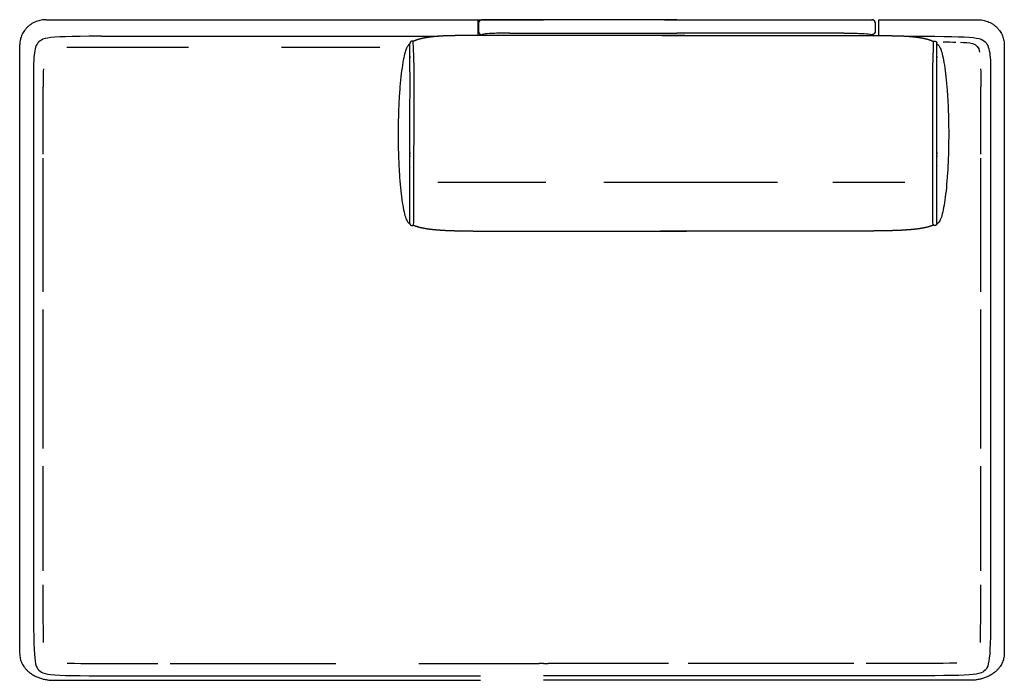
# Model space of a CAD drawing. Header units: millimetres. Extents: x -429 to 783, y -778 to 171.
# Tile 7 of 219: x -417 to -268, y -315 to -215. Entities that reach past the tile are written whole.
import ezdxf

# ---------------------------------------------------------------- set-up
doc = ezdxf.new("R2010")
doc.units = ezdxf.units.MM
doc.layers.get('0').update_dxf_attribs({"true_color": 0x000000})

msp = doc.modelspace()

# ---------------------------------------------------------------- linework, layer by layer
at = {"linetype": 'Continuous', "lineweight": -3}
for p, q in [((-413.19, -215.05), (-337.92, -215.05)), ((-347.88, -215.05), (-347.88, -217.43)), ((-319.62, -215.05), (-292.09, -215.05)), ((-287.27, -215.05), (-272.22, -215.05)), ((-287.27, -215.05), (-287.27, -217.44)), ((-404.79, -217.56), (-353.83, -217.56)), ((-282.81, -217.56), (-280.29, -217.56)), ((-413.61, -223.26), (-413.62, -223.69)), ((-413.6, -222.51), (-413.61, -222.87)), ((-413.61, -222.87), (-413.61, -223.26)), ((-271.81, -222.51), (-271.8, -222.87)), ((-271.8, -222.87), (-271.8, -223.26)), ((-271.8, -223.26), (-271.8, -223.69)), ((-413.62, -223.69), (-413.62, -224.16)), ((-413.62, -224.16), (-413.62, -224.67)), ((-413.62, -224.67), (-413.62, -225.22)), ((-271.8, -223.69), (-271.79, -224.16)), ((-271.79, -224.16), (-271.79, -224.67)), ((-271.79, -224.67), (-271.79, -225.22)), ((-353.93, -239.63), (-337.59, -239.63)), ((-328.79, -239.63), (-302.53, -239.63)), ((-294.15, -239.63), (-283.29, -239.63)), ((-357.66, -246.15), (-357.66, -246.14)), ((-278.91, -246.15), (-278.91, -246.14)), ((-413.62, -250.06), (-413.62, -247.3)), ((-271.79, -250.06), (-271.79, -247.3)), ((-413.62, -253.02), (-413.62, -250.06)), ((-271.79, -253.02), (-271.79, -250.06)), ((-413.62, -256.13), (-413.62, -253.02)), ((-271.79, -256.13), (-271.79, -253.02)), ((-413.62, -256.25), (-413.62, -256.13)), ((-271.79, -256.25), (-271.79, -256.13)), ((-413.62, -259.37), (-413.62, -258.91)), ((-271.79, -259.37), (-271.79, -258.91)), ((-413.62, -262.71), (-413.62, -259.37)), ((-271.79, -262.71), (-271.79, -259.37)), ((-413.62, -266.12), (-413.62, -262.71)), ((-271.79, -266.12), (-271.79, -262.71)), ((-413.62, -269.56), (-413.62, -266.12)), ((-271.79, -269.56), (-271.79, -266.12)), ((-413.62, -273.02), (-413.62, -269.56)), ((-271.79, -273.02), (-271.79, -269.56)), ((-413.62, -276.45), (-413.62, -273.02)), ((-271.79, -276.45), (-271.79, -273.02)), ((-413.62, -279.84), (-413.62, -276.45)), ((-271.79, -279.84), (-271.79, -276.45)), ((-413.62, -279.96), (-413.62, -279.84)), ((-271.79, -279.96), (-271.79, -279.84)), ((-413.62, -283.14), (-413.62, -282.62)), ((-271.79, -283.14), (-271.79, -282.62)), ((-413.62, -286.33), (-413.62, -283.14)), ((-271.79, -286.33), (-271.79, -283.14)), ((-413.62, -289.38), (-413.62, -286.33)), ((-271.79, -289.38), (-271.79, -286.33)), ((-413.62, -292.26), (-413.62, -289.38)), ((-271.79, -292.26), (-271.79, -289.38)), ((-413.62, -294.93), (-413.62, -292.26)), ((-271.79, -294.93), (-271.79, -292.26)), ((-413.62, -297.38), (-413.62, -294.93)), ((-271.79, -297.38), (-271.79, -294.93)), ((-413.62, -298.47), (-413.62, -297.38)), ((-271.79, -298.47), (-271.79, -297.38)), ((-413.62, -301.51), (-413.62, -300.58)), ((-271.79, -301.51), (-271.79, -300.58)), ((-413.62, -303.23), (-413.62, -301.51)), ((-271.8, -303.23), (-271.79, -301.51)), ((-413.61, -304.73), (-413.62, -303.23)), ((-271.8, -304.73), (-271.8, -303.23)), ((-413.61, -306.03), (-413.61, -304.73)), ((-271.8, -306.03), (-271.8, -304.73)), ((-413.6, -307.14), (-413.61, -306.03)), ((-271.81, -307.14), (-271.8, -306.03)), ((-413.59, -308.08), (-413.6, -307.14)), ((-413.58, -308.87), (-413.59, -308.08)), ((-271.83, -308.87), (-271.82, -308.08)), ((-271.82, -308.08), (-271.81, -307.14)), ((-413.57, -309.33), (-413.58, -308.87)), ((-271.85, -309.33), (-271.83, -308.87)), ((-410.01, -312.46), (-409.67, -312.47)), ((-409.67, -312.47), (-408.88, -312.48)), ((-408.88, -312.48), (-407.94, -312.49)), ((-407.94, -312.49), (-406.84, -312.5)), ((-406.84, -312.5), (-405.54, -312.5)), ((-405.54, -312.5), (-404.05, -312.51)), ((-404.05, -312.51), (-402.34, -312.51)), ((-402.34, -312.51), (-400.39, -312.51)), ((-400.39, -312.51), (-398.21, -312.51)), ((-398.21, -312.51), (-396.29, -312.51)), ((-394.43, -312.51), (-393.09, -312.51)), ((-393.09, -312.51), (-390.22, -312.51)), ((-390.22, -312.51), (-387.17, -312.51)), ((-387.17, -312.51), (-383.99, -312.51)), ((-383.99, -312.51), (-380.69, -312.51)), ((-380.69, -312.51), (-377.31, -312.51)), ((-377.31, -312.51), (-373.88, -312.51)), ((-373.88, -312.51), (-370.43, -312.51)), ((-370.43, -312.51), (-369.34, -312.51)), ((-356.8, -312.51), (-354.01, -312.51)), ((-354.01, -312.51), (-350.68, -312.51)), ((-350.68, -312.51), (-347.44, -312.51)), ((-347.44, -312.51), (-344.33, -312.51)), ((-344.33, -312.51), (-341.38, -312.51)), ((-341.38, -312.51), (-338.62, -312.51)), ((-334.46, -312.51), (-337.22, -312.51)), ((-331.51, -312.51), (-334.46, -312.51)), ((-328.41, -312.51), (-331.51, -312.51)), ((-325.17, -312.51), (-328.41, -312.51)), ((-321.83, -312.51), (-325.17, -312.51)), ((-319.05, -312.51), (-321.83, -312.51)), ((-314.99, -312.51), (-316.07, -312.51)), ((-311.53, -312.51), (-314.99, -312.51)), ((-308.1, -312.51), (-311.53, -312.51)), ((-304.72, -312.51), (-308.1, -312.51)), ((-301.43, -312.51), (-304.72, -312.51)), ((-298.24, -312.51), (-301.43, -312.51)), ((-295.19, -312.51), (-298.24, -312.51)), ((-292.32, -312.51), (-295.19, -312.51)), ((-290.99, -312.51), (-292.32, -312.51)), ((-287.2, -312.51), (-289.12, -312.51)), ((-285.02, -312.51), (-287.2, -312.51)), ((-283.08, -312.51), (-285.02, -312.51)), ((-281.37, -312.51), (-283.08, -312.51)), ((-279.87, -312.5), (-281.37, -312.51)), ((-278.58, -312.5), (-279.87, -312.5)), ((-277.47, -312.49), (-278.58, -312.5)), ((-276.53, -312.48), (-277.47, -312.49)), ((-275.74, -312.47), (-276.53, -312.48)), ((-275.4, -312.46), (-275.74, -312.47))]:
    msp.add_line(p, q, dxfattribs=at)
for points in [[(-404.79, -217.56), (-405.12, -217.56), (-406.69, -217.57), (-408.06, -217.58), (-409.25, -217.6), (-410.27, -217.63), (-411.13, -217.66), (-411.85, -217.71), (-412.45, -217.76), (-412.95, -217.83), (-413.34, -217.91), (-413.66, -218.01), (-413.91, -218.13), (-414.11, -218.26), (-414.28, -218.4), (-414.43, -218.57), (-414.56, -218.76), (-414.67, -218.98), (-414.77, -219.21), (-414.85, -219.47), (-414.91, -219.76), (-414.97, -220.08), (-415.01, -220.42), (-415.05, -220.79), (-415.07, -221.2), (-415.09, -221.63), (-415.1, -222.1), (-415.11, -222.61), (-415.12, -223.15), (-415.12, -223.73), (-415.12, -224.35), (-415.12, -298.25), (-415.12, -300.51), (-415.12, -302.52), (-415.11, -304.31), (-415.1, -305.89), (-415.09, -307.26), (-415.07, -308.45), (-415.05, -309.47), (-415.01, -310.34), (-414.97, -311.07), (-414.91, -311.67), (-414.85, -312.17), (-414.77, -312.57), (-414.67, -312.89), (-414.56, -313.15), (-414.43, -313.35), (-414.28, -313.52), (-414.11, -313.67), (-413.91, -313.8), (-413.66, -313.92), (-413.34, -314.01), (-412.95, -314.1), (-412.45, -314.16), (-411.85, -314.22), (-411.13, -314.26), (-410.27, -314.3), (-409.25, -314.33), (-408.06, -314.34), (-406.69, -314.36), (-405.12, -314.37), (-403.34, -314.37), (-401.33, -314.37), (-399.07, -314.37), (-347.49, -314.37)], [(-357.54, -245.79), (-357.53, -222.33), (-357.62, -219.24), (-357.64, -218.44)], [(-280.29, -217.56), (-278.72, -217.57), (-277.35, -217.58), (-276.16, -217.6), (-275.14, -217.63), (-274.28, -217.66), (-273.56, -217.71), (-272.96, -217.76), (-272.47, -217.83), (-272.07, -217.91), (-271.75, -218.01), (-271.5, -218.13), (-271.3, -218.26), (-271.13, -218.4), (-270.98, -218.57), (-270.85, -218.76), (-270.74, -218.98), (-270.65, -219.21), (-270.56, -219.47), (-270.5, -219.76), (-270.44, -220.08), (-270.4, -220.42), (-270.36, -220.79), (-270.34, -221.2), (-270.32, -221.63), (-270.31, -222.1), (-270.3, -222.61), (-270.3, -223.15), (-270.29, -223.73), (-270.29, -224.35), (-270.29, -298.25), (-270.29, -300.51), (-270.3, -302.52), (-270.3, -304.31), (-270.31, -305.89), (-270.32, -307.26), (-270.34, -308.45), (-270.36, -309.47), (-270.4, -310.34), (-270.44, -311.07), (-270.5, -311.67), (-270.56, -312.17), (-270.65, -312.57), (-270.74, -312.89), (-270.85, -313.15), (-270.98, -313.35), (-271.13, -313.52), (-271.3, -313.67), (-271.5, -313.8), (-271.75, -313.92), (-272.07, -314.01), (-272.47, -314.1), (-272.96, -314.16), (-273.56, -314.22), (-274.28, -314.26), (-275.14, -314.3), (-276.16, -314.33), (-277.35, -314.34), (-278.72, -314.36), (-280.29, -314.37), (-282.07, -314.37), (-284.08, -314.37), (-286.34, -314.37), (-337.92, -314.37)], [(-279.03, -245.79), (-279.04, -222.33), (-278.95, -219.24), (-278.93, -218.44)], [(-410.03, -219.2), (-391.64, -219.2)], [(-377.59, -219.2), (-362.69, -219.2)], [(-349.34, -247.04), (-350.63, -247.01)]]:
    msp.add_lwpolyline(points, dxfattribs=at)
for points, weights in [([(-413.19, -215.05), (-417.19, -215.05), (-417.19, -218.9)], [1, 0.707106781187, 1]), ([(-347.76, -215.55), (-347.76, -215.32), (-347.59, -215.17)], [1, 0.841358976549, 0.854568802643]), ([(-347.59, -215.17), (-347.58, -215.16), (-347.56, -215.15)], [0.8545718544, 0.855588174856, 0.857618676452]), ([(-347.56, -215.15), (-347.55, -215.14), (-347.53, -215.13)], [0.857623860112, 0.859656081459, 0.862702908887]), ([(-347.53, -215.13), (-347.52, -215.12), (-347.5, -215.11)], [0.862709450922, 0.865757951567, 0.869821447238]), ([(-347.5, -215.11), (-347.48, -215.1), (-347.44, -215.08)], [0.869828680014, 0.877962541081, 0.890161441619]), ([(-347.44, -215.08), (-347.43, -215.08), (-347.41, -215.07)], [0.890168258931, 0.896267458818, 0.903382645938]), ([(-347.41, -215.07), (-347.4, -215.07), (-347.38, -215.06)], [0.903388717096, 0.910505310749, 0.918638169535]), ([(-347.39, -215.06), (-347.33, -215.05), (-347.27, -215.05)], [0.918640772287, 0.951184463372, 1]), ([(-347.38, -215.06), (-347.32, -215.05), (-347.26, -215.05)], [0.918643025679, 0.951186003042, 0.99999954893]), ([(-288.15, -215.06), (-288.21, -215.05), (-288.27, -215.05)], [0.918640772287, 0.951184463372, 1]), ([(-288.15, -215.06), (-288.21, -215.05), (-288.27, -215.05)], [0.918640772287, 0.951184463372, 1]), ([(-287.77, -215.55), (-287.77, -215.16), (-288.15, -215.06)], [1, 0.75592231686, 0.918640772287]), ([(-272.23, -215.05), (-268.23, -215.05), (-268.23, -218.9)], [1, 0.707106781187, 1]), ([(-347.76, -216.83), (-347.76, -216.85), (-347.76, -216.86)], [1, 0.988642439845, 0.978165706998]), ([(-347.76, -216.86), (-347.73, -217.33), (-347.26, -217.33)], [0.978004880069, 0.718551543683, 1]), ([(-287.77, -216.86), (-287.79, -217.33), (-288.27, -217.33)], [0.978004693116, 0.718551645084, 1]), ([(-287.77, -216.86), (-287.78, -217.04), (-287.9, -217.17)], [0.978004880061, 0.861051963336, 0.854005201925]), ([(-287.77, -216.83), (-287.77, -216.85), (-287.77, -216.86)], [1, 0.988642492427, 0.978165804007]), ([(-358.15, -245.91), (-358.16, -246.09), (-357.98, -246.18)], [1, 0.707106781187, 1]), ([(-357.98, -246.18), (-357.77, -246.28), (-357.66, -246.15)], [1, 0.707658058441, 0.998899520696]), ([(-278.59, -246.18), (-278.8, -246.28), (-278.91, -246.15)], [1, 0.707658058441, 0.998899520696]), ([(-278.42, -245.91), (-278.41, -246.09), (-278.59, -246.18)], [1, 0.707106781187, 1]), ([(-417.19, -310.9), (-417.27, -315.23), (-411.79, -315.05)], [1, 0.707106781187, 1]), ([(-268.23, -310.9), (-268.14, -315.23), (-273.62, -315.05)], [1, 0.707106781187, 1])]:
    msp.add_rational_spline(points, weights, degree=2, dxfattribs=at)
for points, degree, knots in [([(-347.39, -215.06), (-347.48, -215.09), (-347.56, -215.13), (-347.62, -215.2), (-347.72, -215.29), (-347.77, -215.42), (-347.77, -215.55)], 3, [1.238993, 1.238993, 1.238993, 1.238993, 3.966027, 3.966027, 3.966027, 7.994763, 7.994763, 7.994763, 7.994763]), ([(-347.76, -215.55), (-347.76, -215.49), (-347.75, -215.42), (-347.7, -215.3), (-347.66, -215.24), (-347.61, -215.2), (-347.61, -215.19), (-347.6, -215.18), (-347.59, -215.17), (-347.58, -215.17), (-347.57, -215.16), (-347.56, -215.15), (-347.55, -215.14), (-347.54, -215.14), (-347.53, -215.13), (-347.52, -215.13), (-347.51, -215.12), (-347.5, -215.11), (-347.49, -215.11), (-347.48, -215.1), (-347.47, -215.1), (-347.46, -215.09), (-347.45, -215.09), (-347.44, -215.08), (-347.43, -215.08), (-347.42, -215.08), (-347.41, -215.07), (-347.4, -215.07), (-347.39, -215.07), (-347.38, -215.06), (-347.37, -215.06), (-347.36, -215.06), (-347.35, -215.06), (-347.34, -215.06), (-347.33, -215.05), (-347.32, -215.05), (-347.31, -215.05), (-347.3, -215.05), (-347.29, -215.05), (-347.28, -215.05), (-347.27, -215.05), (-347.26, -215.05)], 3, [0, 0, 0, 0, 1.896848, 1.896848, 3.95241, 3.95241, 3.95241, 4.95241, 4.95241, 4.95241, 5.95241, 5.95241, 5.95241, 6.95241, 6.95241, 6.95241, 7.95241, 7.95241, 7.95241, 8.95241, 8.95241, 8.95241, 9.95241, 9.95241, 9.95241, 10.95241, 10.95241, 10.95241, 11.95241, 11.95241, 11.95241, 12.95241, 12.95241, 12.95241, 13.95241, 13.95241, 13.95241, 14.95241, 14.95241, 14.95241, 15.952391, 15.952391, 15.952391, 15.952391]), ([(-343.04, -215.05), (-343.61, -215.05), (-344.74, -215.05), (-346.12, -215.05), (-347.04, -215.05), (-347.26, -215.05), (-347.26, -215.05)], 3, [0, 0, 0, 0, 17.031643, 34.063285, 51.094928, 68.108857, 68.108857, 68.108857, 68.108857]), ([(-317.76, -215.05), (-320.4, -215.05), (-323.04, -215.05), (-333.04, -215.05), (-343.04, -215.05)], 2, [-25.913351, -25.913351, -25.913351, -2.742553, -2.742553, 197.251097, 197.251097, 197.251097]), ([(-319.62, -215.05), (-322.26, -215.05), (-324.9, -215.05), (-331.41, -215.05), (-337.92, -215.05)], 2, [-25.913351, -25.913351, -25.913351, -2.742553, -2.742553, 127.481785, 127.481785, 127.481785]), ([(-317.76, -215.05), (-315.12, -215.05), (-312.48, -215.05), (-302.49, -215.05), (-292.49, -215.05)], 2, [-25.913351, -25.913351, -25.913351, -2.742553, -2.742553, 197.251097, 197.251097, 197.251097]), ([(-292.09, -215.05), (-291.52, -215.05), (-290.39, -215.05), (-289.07, -215.05), (-288.47, -215.05), (-288.27, -215.05)], 3, [0, 0, 0, 0, 17.031643, 34.063285, 49.075523, 49.075523, 49.075523, 49.075523]), ([(-288.15, -215.06), (-288.06, -215.09), (-287.98, -215.13), (-287.91, -215.2), (-287.82, -215.29), (-287.77, -215.42), (-287.77, -215.55)], 3, [1.238993, 1.238993, 1.238993, 1.238993, 3.966027, 3.966027, 3.966027, 7.994763, 7.994763, 7.994763, 7.994763]), ([(-288.15, -215.06), (-288.06, -215.09), (-287.98, -215.13), (-287.91, -215.2), (-287.87, -215.24), (-287.83, -215.3), (-287.78, -215.42), (-287.77, -215.49), (-287.77, -215.55)], 3, [1.238993, 1.238993, 1.238993, 1.238993, 3.966027, 3.966027, 3.966027, 6.021588, 6.021588, 7.918436, 7.918436, 7.918436, 7.918436]), ([(-350.63, -217.46), (-351.11, -217.47), (-351.59, -217.47), (-352.04, -217.48), (-352.5, -217.49), (-352.93, -217.51), (-353.35, -217.53), (-353.75, -217.56), (-354.14, -217.58), (-354.51, -217.62), (-354.87, -217.66), (-355.21, -217.7), (-355.55, -217.75), (-355.86, -217.81), (-356.17, -217.86), (-356.45, -217.93), (-356.73, -218), (-356.98, -218.08), (-357.24, -218.17), (-357.45, -218.26), (-357.66, -218.34)], 2, [0, 0, 0, 1, 1, 2, 2, 3, 3, 4, 4, 5, 5, 6, 6, 7, 7, 8, 8, 9, 9, 9.915918, 9.915918, 9.915918]), ([(-316.54, -217.43), (-317.52, -217.43), (-318.51, -217.43), (-319.5, -217.43), (-320.48, -217.43), (-321.46, -217.43), (-322.44, -217.43), (-323.41, -217.43), (-324.39, -217.43), (-325.35, -217.43), (-326.31, -217.43), (-327.26, -217.43), (-328.21, -217.43), (-329.15, -217.43), (-330.09, -217.43), (-331.01, -217.43), (-331.93, -217.43), (-332.83, -217.43), (-333.72, -217.43), (-334.6, -217.43), (-335.48, -217.43), (-336.33, -217.43), (-337.19, -217.43), (-338.01, -217.43), (-338.84, -217.43), (-339.64, -217.43), (-340.43, -217.43), (-341.2, -217.43), (-341.96, -217.43), (-342.69, -217.43), (-343.43, -217.43), (-344.12, -217.43), (-344.81, -217.43), (-345.47, -217.43), (-346.13, -217.43), (-346.74, -217.43), (-347.36, -217.43), (-347.94, -217.44), (-348.52, -217.44), (-349.07, -217.44), (-349.61, -217.45), (-350.12, -217.46), (-350.63, -217.46)], 2, [287, 287, 287, 288, 288, 289, 289, 290, 290, 291, 291, 292, 292, 293, 293, 294, 294, 295, 295, 296, 296, 297, 297, 298, 298, 299, 299, 300, 300, 301, 301, 302, 302, 303, 303, 304, 304, 305, 305, 306, 306, 307, 307, 308, 308, 308]), ([(-343.04, -217.08), (-343.84, -217.08), (-345.35, -217.11), (-346.89, -217.21), (-347.26, -217.29), (-347.26, -217.33)], 3, [0.000553, 0.000553, 0.000553, 0.000553, 23.879866, 46.032604, 68.185342, 68.185342, 68.185342, 68.185342]), ([(-343.04, -217.08), (-333.04, -217.08), (-323.04, -217.08), (-320.4, -217.08), (-317.76, -217.08)], 2, [0, 0, 0, 199.99365, 199.99365, 223.164449, 223.164449, 223.164449]), ([(-320.04, -217.43), (-319.05, -217.43), (-318.06, -217.43), (-317.08, -217.43), (-316.09, -217.43), (-315.11, -217.43), (-314.13, -217.43), (-313.16, -217.43), (-312.19, -217.43), (-311.22, -217.43), (-310.26, -217.43), (-309.31, -217.43), (-308.36, -217.43), (-307.42, -217.43), (-306.49, -217.43), (-305.57, -217.43), (-304.65, -217.43), (-303.75, -217.43), (-302.85, -217.43), (-301.97, -217.43), (-301.09, -217.43), (-300.24, -217.43), (-299.39, -217.43), (-298.56, -217.43), (-297.73, -217.43), (-296.94, -217.43), (-296.14, -217.43), (-295.37, -217.43), (-294.61, -217.43), (-293.88, -217.43), (-293.15, -217.43), (-292.45, -217.43), (-291.76, -217.43), (-291.1, -217.43), (-290.45, -217.43), (-289.83, -217.43), (-289.21, -217.43), (-288.63, -217.44), (-288.05, -217.44), (-287.5, -217.44), (-286.96, -217.45), (-286.45, -217.46), (-285.94, -217.46)], 2, [287, 287, 287, 288, 288, 289, 289, 290, 290, 291, 291, 292, 292, 293, 293, 294, 294, 295, 295, 296, 296, 297, 297, 298, 298, 299, 299, 300, 300, 301, 301, 302, 302, 303, 303, 304, 304, 305, 305, 306, 306, 307, 307, 308, 308, 308]), ([(-292.49, -217.08), (-302.49, -217.08), (-312.48, -217.08), (-315.12, -217.08), (-317.76, -217.08)], 2, [0, 0, 0, 199.99365, 199.99365, 223.164449, 223.164449, 223.164449]), ([(-292.49, -217.08), (-291.68, -217.08), (-290.18, -217.11), (-288.64, -217.21), (-288.27, -217.29), (-288.27, -217.33)], 3, [0.000553, 0.000553, 0.000553, 0.000553, 23.879866, 46.032604, 68.185342, 68.185342, 68.185342, 68.185342]), ([(-285.94, -217.46), (-285.46, -217.47), (-284.99, -217.47), (-284.53, -217.48), (-284.07, -217.49), (-283.65, -217.51), (-283.22, -217.53), (-282.82, -217.56), (-282.43, -217.58), (-282.06, -217.62), (-281.7, -217.66), (-281.36, -217.7), (-281.02, -217.75), (-280.72, -217.81), (-280.41, -217.86), (-280.13, -217.93), (-279.84, -218), (-279.59, -218.08), (-279.33, -218.17), (-279.12, -218.26), (-278.91, -218.34)], 2, [0, 0, 0, 1, 1, 2, 2, 3, 3, 4, 4, 5, 5, 6, 6, 7, 7, 8, 8, 9, 9, 9.915918, 9.915918, 9.915918]), ([(-358.15, -220.64), (-358.15, -220.64), (-358.15, -220.63), (-358.15, -220.63), (-358.15, -220.62), (-358.15, -220.62), (-358.15, -220.61), (-358.15, -220.6), (-358.15, -220.59), (-358.15, -220.58), (-358.15, -220.57)], 2, [0, 0, 0, 1.166667, 1.166667, 2.333333, 2.333333, 3.5, 3.5, 5.833333, 5.833333, 7, 7, 7]), ([(-358.15, -220.64), (-358.15, -220.65), (-358.15, -220.65), (-358.15, -220.66), (-358.15, -220.66), (-358.15, -220.67), (-358.15, -220.67), (-358.15, -220.68), (-358.15, -220.68), (-358.15, -220.69), (-358.15, -220.69), (-358.15, -220.7), (-358.15, -220.7), (-358.15, -220.71), (-358.15, -220.71), (-358.15, -220.72), (-358.15, -220.72), (-358.15, -220.73), (-358.15, -220.73), (-358.15, -220.74), (-358.15, -220.75), (-358.15, -220.75), (-358.15, -220.76), (-358.15, -220.76), (-358.15, -220.77), (-358.15, -220.77), (-358.15, -220.78)], 2, [-12, -12, -12, -11, -11, -10, -10, -9, -9, -8, -8, -7, -7, -6, -6, -5, -5, -4, -4, -3, -3, -2, -2, -1, -1, 0, 0, 0.982787, 0.982787, 0.982787]), ([(-358.15, -220.78), (-358.15, -220.79), (-358.14, -220.8), (-358.14, -220.8), (-358.14, -220.79), (-358.14, -220.79), (-358.14, -220.78), (-358.14, -220.78), (-358.14, -220.77), (-358.14, -220.77), (-358.14, -220.76), (-358.14, -220.76), (-358.14, -220.75), (-358.15, -220.75), (-358.15, -220.74), (-358.15, -220.74), (-358.15, -220.73), (-358.15, -220.73), (-358.15, -220.72), (-358.15, -220.72), (-358.15, -220.71), (-358.15, -220.71), (-358.15, -220.7), (-358.15, -220.7), (-358.15, -220.69), (-358.15, -220.69), (-358.15, -220.68), (-358.15, -220.68), (-358.15, -220.67), (-358.15, -220.66), (-358.15, -220.65)], 2, [1.020384, 1.020384, 1.020384, 2, 2, 3, 3, 4, 4, 5, 5, 6, 6, 7, 7, 8, 8, 9, 9, 10, 10, 11, 11, 12, 12, 13, 13, 14, 14, 15, 15, 15.590801, 15.590801, 15.590801]), ([(-278.42, -220.64), (-278.42, -220.65), (-278.42, -220.65), (-278.42, -220.66), (-278.43, -220.66), (-278.43, -220.67), (-278.43, -220.67), (-278.43, -220.68), (-278.43, -220.68), (-278.43, -220.69), (-278.43, -220.69), (-278.43, -220.7), (-278.43, -220.7), (-278.43, -220.71), (-278.43, -220.71), (-278.43, -220.72), (-278.43, -220.72), (-278.43, -220.73), (-278.43, -220.73), (-278.43, -220.74), (-278.43, -220.75), (-278.43, -220.75), (-278.43, -220.76), (-278.43, -220.76), (-278.43, -220.77), (-278.43, -220.77), (-278.43, -220.78)], 2, [-12, -12, -12, -11, -11, -10, -10, -9, -9, -8, -8, -7, -7, -6, -6, -5, -5, -4, -4, -3, -3, -2, -2, -1, -1, 0, 0, 0.982787, 0.982787, 0.982787]), ([(-278.43, -220.78), (-278.43, -220.79), (-278.43, -220.8), (-278.43, -220.8), (-278.43, -220.79), (-278.43, -220.79), (-278.43, -220.78), (-278.43, -220.78), (-278.43, -220.77), (-278.43, -220.77), (-278.43, -220.76), (-278.43, -220.76), (-278.43, -220.75), (-278.43, -220.75), (-278.43, -220.74), (-278.43, -220.74), (-278.43, -220.73), (-278.43, -220.73), (-278.43, -220.72), (-278.43, -220.72), (-278.43, -220.71), (-278.43, -220.71), (-278.43, -220.7), (-278.43, -220.7), (-278.43, -220.69), (-278.43, -220.69), (-278.43, -220.68), (-278.43, -220.68), (-278.43, -220.67), (-278.43, -220.66), (-278.43, -220.65)], 2, [1.020384, 1.020384, 1.020384, 2, 2, 3, 3, 4, 4, 5, 5, 6, 6, 7, 7, 8, 8, 9, 9, 10, 10, 11, 11, 12, 12, 13, 13, 14, 14, 15, 15, 15.590801, 15.590801, 15.590801]), ([(-278.42, -220.64), (-278.42, -220.64), (-278.42, -220.63), (-278.42, -220.63), (-278.42, -220.62), (-278.42, -220.62), (-278.42, -220.61), (-278.42, -220.6), (-278.42, -220.59), (-278.42, -220.58), (-278.42, -220.57)], 2, [0, 0, 0, 1.166667, 1.166667, 2.333333, 2.333333, 3.5, 3.5, 5.833333, 5.833333, 7, 7, 7]), ([(-413.62, -235.42), (-413.62, -235.15), (-413.62, -234.88), (-413.62, -234.14), (-413.62, -233.41), (-413.62, -232.74), (-413.62, -232.08), (-413.62, -231.48), (-413.62, -230.88), (-413.62, -230.34), (-413.62, -229.8), (-413.62, -229.31), (-413.62, -228.83), (-413.62, -228.39), (-413.62, -227.95), (-413.62, -227.56), (-413.62, -227.17), (-413.62, -226.81), (-413.62, -226.46), (-413.62, -226.13), (-413.62, -225.81), (-413.62, -225.51), (-413.62, -225.22)], 2, [5.668112, 5.668112, 5.668112, 6, 6, 7, 7, 8, 8, 9, 9, 10, 10, 11, 11, 12, 12, 13, 13, 14, 14, 15, 15, 16, 16, 16]), ([(-271.79, -235.42), (-271.79, -235.15), (-271.79, -234.88), (-271.79, -234.14), (-271.79, -233.41), (-271.79, -232.74), (-271.79, -232.08), (-271.79, -231.48), (-271.79, -230.88), (-271.79, -230.34), (-271.79, -229.8), (-271.79, -229.31), (-271.79, -228.83), (-271.79, -228.39), (-271.79, -227.95), (-271.79, -227.56), (-271.79, -227.17), (-271.79, -226.81), (-271.79, -226.46), (-271.79, -226.13), (-271.79, -225.81), (-271.79, -225.51), (-271.79, -225.22)], 2, [5.668112, 5.668112, 5.668112, 6, 6, 7, 7, 8, 8, 9, 9, 10, 10, 11, 11, 12, 12, 13, 13, 14, 14, 15, 15, 16, 16, 16]), ([(-358.15, -235.15), (-358.15, -235.18), (-358.15, -235.21), (-358.15, -235.24), (-358.15, -235.27), (-358.15, -235.3), (-358.14, -235.32), (-358.14, -235.35), (-358.14, -235.38)], 2, [6.888593, 6.888593, 6.888593, 7.916523, 7.916523, 8.944454, 8.944454, 9.972384, 9.972384, 10.988738, 10.988738, 10.988738]), ([(-278.42, -235.15), (-278.43, -235.18), (-278.43, -235.21), (-278.43, -235.24), (-278.43, -235.27), (-278.43, -235.3), (-278.43, -235.32), (-278.43, -235.35), (-278.43, -235.38)], 2, [6.888593, 6.888593, 6.888593, 7.916523, 7.916523, 8.944454, 8.944454, 9.972384, 9.972384, 10.988738, 10.988738, 10.988738]), ([(-413.62, -247.3), (-413.62, -246.02), (-413.62, -244.74), (-413.62, -243.57), (-413.62, -242.4), (-413.62, -241.33), (-413.62, -240.25), (-413.62, -239.27), (-413.62, -238.29), (-413.62, -237.4), (-413.62, -236.5), (-413.62, -236.25), (-413.62, -236.01)], 2, [0, 0, 0, 1, 1, 2, 2, 3, 3, 4, 4, 5, 5, 5.303368, 5.303368, 5.303368]), ([(-358.14, -235.65), (-358.14, -235.68), (-358.14, -235.7), (-358.14, -235.73), (-358.14, -235.76), (-358.14, -235.78), (-358.14, -235.81)], 2, [7.109202, 7.109202, 7.109202, 8, 8, 9, 9, 9.994055, 9.994055, 9.994055]), ([(-278.43, -235.65), (-278.43, -235.68), (-278.43, -235.7), (-278.43, -235.73), (-278.43, -235.76), (-278.43, -235.78), (-278.43, -235.81)], 2, [7.109202, 7.109202, 7.109202, 8, 8, 9, 9, 9.994055, 9.994055, 9.994055]), ([(-271.79, -247.3), (-271.79, -246.02), (-271.79, -244.74), (-271.79, -243.57), (-271.79, -242.4), (-271.79, -241.33), (-271.79, -240.25), (-271.79, -239.27), (-271.79, -238.29), (-271.79, -237.4), (-271.79, -236.5), (-271.79, -236.25), (-271.79, -236.01)], 2, [0, 0, 0, 1, 1, 2, 2, 3, 3, 4, 4, 5, 5, 5.303368, 5.303368, 5.303368]), ([(-357.26, -246.29), (-357.01, -246.37), (-356.76, -246.45), (-356.47, -246.51), (-356.19, -246.57), (-355.88, -246.63), (-355.58, -246.68), (-355.24, -246.73), (-354.9, -246.77), (-354.54, -246.81), (-354.17, -246.84), (-353.78, -246.87), (-353.38, -246.9), (-352.96, -246.93), (-352.53, -246.95), (-352.07, -246.97), (-351.61, -246.98), (-351.12, -247), (-350.63, -247.01), (-350.11, -247.02), (-349.59, -247.03), (-349.03, -247.03), (-348.47, -247.04), (-347.88, -247.04), (-347.29, -247.04), (-346.66, -247.04), (-346.03, -247.04), (-345.36, -247.04), (-344.7, -247.04), (-343.99, -247.04), (-343.29, -247.04), (-342.55, -247.04), (-341.81, -247.04), (-341.04, -247.04), (-340.27, -247.04), (-339.46, -247.04), (-338.66, -247.04), (-337.83, -247.04), (-337, -247.04), (-336.14, -247.04), (-335.28, -247.04), (-334.4, -247.04), (-333.52, -247.04), (-332.62, -247.04), (-331.72, -247.04), (-330.8, -247.04), (-329.87, -247.04), (-328.94, -247.04), (-328, -247.04), (-327.05, -247.04), (-326.09, -247.04), (-325.13, -247.04), (-324.17, -247.04), (-323.19, -247.04), (-322.22, -247.04), (-321.24, -247.04), (-320.26, -247.04), (-319.27, -247.04), (-318.29, -247.04), (-317.3, -247.04), (-316.31, -247.04)], 2, [10.315253, 10.315253, 10.315253, 11.315253, 11.315253, 12.315253, 12.315253, 13.315253, 13.315253, 14.315253, 14.315253, 15.315253, 15.315253, 16.315253, 16.315253, 17.315253, 17.315253, 18.315253, 18.315253, 19.315253, 19.315253, 20.315253, 20.315253, 21.315253, 21.315253, 22.315253, 22.315253, 23.315253, 23.315253, 24.315253, 24.315253, 25.315253, 25.315253, 26.315253, 26.315253, 27.315253, 27.315253, 28.315253, 28.315253, 29.315253, 29.315253, 30.315253, 30.315253, 31.315253, 31.315253, 32.315253, 32.315253, 33.315253, 33.315253, 34.315253, 34.315253, 35.315253, 35.315253, 36.315253, 36.315253, 37.315253, 37.315253, 38.315253, 38.315253, 39.315253, 39.315253, 40.315253, 40.315253, 40.315253]), ([(-279.31, -246.29), (-279.56, -246.37), (-279.82, -246.45), (-280.1, -246.51), (-280.38, -246.57), (-280.69, -246.63), (-281, -246.68), (-281.33, -246.73), (-281.67, -246.77), (-282.04, -246.81), (-282.4, -246.84), (-282.8, -246.87), (-283.19, -246.9), (-283.62, -246.93), (-284.04, -246.95), (-284.5, -246.97), (-284.96, -246.98), (-285.45, -247), (-285.94, -247.01), (-286.46, -247.02), (-286.99, -247.03), (-287.54, -247.03), (-288.1, -247.04), (-288.69, -247.04), (-289.29, -247.04), (-289.92, -247.04), (-290.55, -247.04), (-291.21, -247.04), (-291.88, -247.04), (-292.58, -247.04), (-293.28, -247.04), (-294.02, -247.04), (-294.76, -247.04), (-295.53, -247.04), (-296.31, -247.04), (-297.11, -247.04), (-297.91, -247.04), (-298.74, -247.04), (-299.57, -247.04), (-300.43, -247.04), (-301.29, -247.04), (-302.17, -247.04), (-303.05, -247.04), (-303.95, -247.04), (-304.86, -247.04), (-305.78, -247.04), (-306.7, -247.04), (-307.64, -247.04), (-308.57, -247.04), (-309.53, -247.04), (-310.48, -247.04), (-311.44, -247.04), (-312.41, -247.04), (-313.38, -247.04), (-314.35, -247.04), (-315.33, -247.04), (-316.31, -247.04), (-317.3, -247.04), (-318.28, -247.04), (-319.27, -247.04), (-320.26, -247.04)], 2, [10.315253, 10.315253, 10.315253, 11.315253, 11.315253, 12.315253, 12.315253, 13.315253, 13.315253, 14.315253, 14.315253, 15.315253, 15.315253, 16.315253, 16.315253, 17.315253, 17.315253, 18.315253, 18.315253, 19.315253, 19.315253, 20.315253, 20.315253, 21.315253, 21.315253, 22.315253, 22.315253, 23.315253, 23.315253, 24.315253, 24.315253, 25.315253, 25.315253, 26.315253, 26.315253, 27.315253, 27.315253, 28.315253, 28.315253, 29.315253, 29.315253, 30.315253, 30.315253, 31.315253, 31.315253, 32.315253, 32.315253, 33.315253, 33.315253, 34.315253, 34.315253, 35.315253, 35.315253, 36.315253, 36.315253, 37.315253, 37.315253, 38.315253, 38.315253, 39.315253, 39.315253, 40.315253, 40.315253, 40.315253])]:
    msp.add_open_spline(points, degree=degree, knots=knots, dxfattribs=at)
for points, degree in [([(-347.77, -215.55), (-347.77, -215.98), (-347.77, -216.41), (-347.77, -216.83)], 3), ([(-347.76, -215.55), (-347.76, -215.55), (-347.76, -215.55), (-347.76, -215.55)], 3), ([(-347.76, -216.83), (-347.76, -216.41), (-347.76, -215.98), (-347.76, -215.55)], 3), ([(-347.76, -215.55), (-347.76, -215.98), (-347.76, -216.41), (-347.76, -216.83)], 3), ([(-292.49, -215.05), (-291.92, -215.05), (-290.79, -215.05), (-289.41, -215.05), (-288.49, -215.05), (-288.27, -215.05), (-288.27, -215.05)], 3), ([(-287.77, -215.55), (-287.77, -215.98), (-287.77, -216.41), (-287.77, -216.83)], 3), ([(-287.77, -215.55), (-287.77, -215.55), (-287.77, -215.55), (-287.77, -215.55)], 3), ([(-287.77, -215.55), (-287.77, -215.98), (-287.77, -216.41), (-287.77, -216.83)], 3), ([(-287.77, -215.55), (-287.77, -215.98), (-287.77, -216.41), (-287.77, -216.83)], 3), ([(-347.76, -216.86), (-347.76, -216.85), (-347.76, -216.84), (-347.76, -216.83)], 3), ([(-347.76, -216.83), (-347.76, -216.83), (-347.76, -216.83), (-347.76, -216.83)], 3), ([(-347.76, -216.83), (-347.76, -216.83), (-347.76, -216.83), (-347.76, -216.83)], 3), ([(-347.26, -217.43), (-347.26, -217.38), (-347.26, -217.33)], 2), ([(-288.27, -217.44), (-288.27, -217.39), (-288.27, -217.33)], 2), ([(-287.77, -216.83), (-287.77, -216.84), (-287.77, -216.85), (-287.77, -216.86)], 3), ([(-287.77, -216.83), (-287.77, -216.84), (-287.77, -216.85), (-287.77, -216.86)], 3), ([(-287.77, -216.83), (-287.77, -216.83), (-287.77, -216.83), (-287.77, -216.83)], 3), ([(-287.77, -216.83), (-287.77, -216.83), (-287.77, -216.83), (-287.77, -216.83)], 3), ([(-417.19, -218.9), (-417.19, -264.9), (-417.19, -310.9)], 2), ([(-358.15, -245.91), (-358.14, -239.61), (-358.15, -235.12), (-358.14, -228.61), (-358.13, -223.33), (-358.15, -220.27), (-358.15, -219.07), (-358.13, -218.56)], 3), ([(-357.66, -218.34), (-357.66, -218.34), (-357.67, -218.34)], 2), ([(-357.64, -218.44), (-357.64, -218.38), (-357.66, -218.34)], 2), ([(-278.93, -218.44), (-278.93, -218.38), (-278.91, -218.34)], 2), ([(-278.91, -218.08), (-278.91, -218.08), (-278.91, -218.08)], 2), ([(-278.42, -245.91), (-278.44, -239.61), (-278.42, -235.12), (-278.43, -228.61), (-278.44, -223.33), (-278.42, -220.27), (-278.42, -219.07), (-278.45, -218.56)], 3), ([(-277.49, -218.42), (-276.76, -218.42), (-276.13, -218.42), (-275.57, -218.44)], 3), ([(-274.86, -218.47), (-273.6, -218.55), (-272.2, -218.41), (-271.96, -219.97)], 3), ([(-268.23, -218.9), (-268.23, -264.9), (-268.23, -310.9)], 2), ([(-358.13, -223.07), (-358.13, -223.05), (-358.13, -223.03)], 2), ([(-278.44, -223.07), (-278.44, -223.05), (-278.44, -223.03)], 2), ([(-358.15, -234.02), (-358.15, -234.02), (-358.15, -234.02)], 2), ([(-278.42, -234.02), (-278.42, -234.02), (-278.42, -234.02)], 2), ([(-358.14, -237.32), (-358.14, -237.32), (-358.14, -237.32)], 2), ([(-358.14, -237.32), (-358.14, -237.34), (-358.14, -237.37)], 2), ([(-278.43, -237.06), (-278.43, -237.06), (-278.43, -237.06)], 2), ([(-278.43, -237.06), (-278.43, -237.08), (-278.43, -237.11)], 2), ([(-357.66, -246.14), (-357.61, -246.09), (-357.55, -246), (-357.54, -245.79)], 3), ([(-357.66, -246.14), (-357.46, -246.22), (-357.26, -246.29)], 2), ([(-278.91, -246.14), (-279.11, -246.22), (-279.31, -246.29)], 2), ([(-278.91, -246.14), (-278.96, -246.09), (-279.02, -246), (-279.03, -245.79)], 3), ([(-337.92, -312.51), (-338.27, -312.51), (-338.62, -312.51)], 2), ([(-337.92, -312.51), (-337.57, -312.51), (-337.22, -312.51)], 2), ([(-411.79, -315.05), (-379.64, -315.05), (-347.49, -315.05)], 2), ([(-273.62, -315.05), (-305.77, -315.05), (-337.92, -315.05)], 2)]:
    msp.add_open_spline(points, degree=degree, dxfattribs=at)
for points, weights, knots in [([(-358.13, -218.76), (-359.92, -218.75), (-359.93, -232.33), (-359.94, -245.91), (-358.15, -245.91)], [1, 0.707106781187, 1, 0.707106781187, 1], [6.283185, 6.283185, 6.283185, 7.853982, 7.853982, 9.424778, 9.424778, 9.424778]), ([(-357.66, -218.34), (-357.73, -218.22), (-357.95, -218.33), (-358.12, -218.42), (-358.13, -218.56)], [1, 0.707106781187, 1, 0.755358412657, 0.919394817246], [6.283185, 6.283185, 6.283185, 7.853982, 7.853982, 9.166003, 9.166003, 9.166003]), ([(-278.91, -218.34), (-278.85, -218.22), (-278.62, -218.33), (-278.45, -218.42), (-278.45, -218.56)], [1, 0.707106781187, 1, 0.755358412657, 0.919394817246], [6.283185, 6.283185, 6.283185, 7.853982, 7.853982, 9.166003, 9.166003, 9.166003]), ([(-278.44, -218.76), (-276.65, -218.75), (-276.64, -232.33), (-276.64, -245.91), (-278.42, -245.91)], [1, 0.707106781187, 1, 0.707106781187, 1], [6.283185, 6.283185, 6.283185, 7.853982, 7.853982, 9.424778, 9.424778, 9.424778])]:
    msp.add_rational_spline(points, weights, degree=2, knots=knots, dxfattribs=at)

doc.saveas('drawing.dxf')
